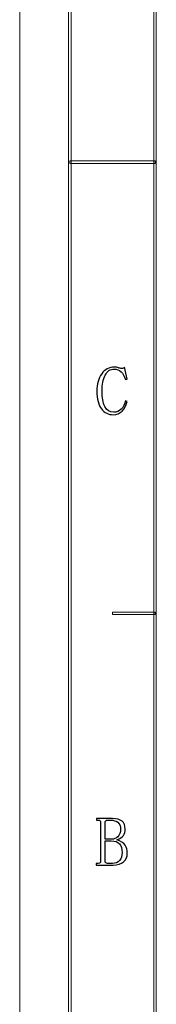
# Model space of a CAD drawing. Header units: millimetres. Extents: x -420 to 420, y -297 to 297.
# Tile 2 of 146: x -420 to -393, y -168 to 28. Entities that reach past the tile are written whole.
import ezdxf

# ---------------------------------------------------------------- set-up
doc = ezdxf.new("R2010")
doc.units = ezdxf.units.MM
doc.header["$MEASUREMENT"] = 0
doc.layers.add('layer 1', color=7, linetype='Continuous')

msp = doc.modelspace()

# ---------------------------------------------------------------- linework, layer by layer
at = {"layer": 'layer 1', "lineweight": 9}
msp.add_open_spline([(-420.4338, -297.3481), (-420.4338, -297.3481), (-420.4338, 296.9891), (-420.4338, 296.9891)], degree=3, dxfattribs=at)
msp.add_open_spline([(-420.4338, -297.3481), (-420.4338, -297.3481), (-420.4338, 296.9891), (-420.4338, 296.9891)], degree=3, dxfattribs=at)
msp.add_open_spline([(-420.4338, -297.3481), (-420.4338, -297.3481), (-420.4338, 296.9891), (-420.4338, 296.9891)], degree=3, dxfattribs=at)
msp.add_open_spline([(-420.4338, -297.3481), (-420.4338, -297.3481), (-420.4338, 296.9891), (-420.4338, 296.9891)], degree=3, dxfattribs=at)
msp.add_open_spline([(-420.4338, -297.3481), (-420.4338, -297.3481), (-420.4338, 296.9891), (-420.4338, 296.9891)], degree=3, dxfattribs=at)
msp.add_open_spline([(-420.4338, -297.3481), (-420.4338, -297.3481), (-420.4338, 296.9891), (-420.4338, 296.9891)], degree=3, dxfattribs=at)
msp.add_open_spline([(-420.4338, -297.3481), (-420.4338, -297.3481), (-420.4338, 296.9891), (-420.4338, 296.9891)], degree=3, dxfattribs=at)
msp.add_open_spline([(-420.4338, -297.3481), (-420.4338, -297.3481), (-420.4338, 296.9891), (-420.4338, 296.9891)], degree=3, dxfattribs=at)
msp.add_open_spline([(-420.4338, -297.3481), (-420.4338, -297.3481), (-420.4338, 296.9891), (-420.4338, 296.9891)], degree=3, dxfattribs=at)
msp.add_open_spline([(-420.4338, -297.3481), (-420.4338, -297.3481), (-420.4338, 296.9891), (-420.4338, 296.9891)], degree=3, dxfattribs=at)
msp.add_open_spline([(-420.4338, -297.3481), (-420.4338, -297.3481), (-420.4338, 296.9891), (-420.4338, 296.9891)], degree=3, dxfattribs=at)
msp.add_open_spline([(-420.4338, -297.3481), (-420.4338, -297.3481), (-420.4338, 296.9891), (-420.4338, 296.9891)], degree=3, dxfattribs=at)
msp.add_open_spline([(-420.4338, -297.3481), (-420.4338, -297.3481), (-420.4338, 296.9891), (-420.4338, 296.9891)], degree=3, dxfattribs=at)
msp.add_open_spline([(-420.4338, -297.3481), (-420.4338, -297.3481), (-420.4338, 296.9891), (-420.4338, 296.9891)], degree=3, dxfattribs=at)
msp.add_open_spline([(-420.4338, -297.3481), (-420.4338, -297.3481), (-420.4338, 296.9891), (-420.4338, 296.9891)], degree=3, dxfattribs=at)
msp.add_open_spline([(-420.4338, -297.3481), (-420.4338, -297.3481), (-420.4338, 296.9891), (-420.4338, 296.9891)], degree=3, dxfattribs=at)
msp.add_open_spline([(-420.4338, -297.3481), (-420.4338, -297.3481), (-420.4338, 296.9891), (-420.4338, 296.9891)], degree=3, dxfattribs=at)
msp.add_open_spline([(-420.4338, -297.3481), (-420.4338, -297.3481), (-420.4338, 296.9891), (-420.4338, 296.9891)], degree=3, dxfattribs=at)
msp.add_open_spline([(-420.4338, -297.3481), (-420.4338, -297.3481), (-420.4338, 296.9891), (-420.4338, 296.9891)], degree=3, dxfattribs=at)
msp.add_open_spline([(-420.4338, -297.3481), (-420.4338, -297.3481), (-420.4338, 296.9891), (-420.4338, 296.9891)], degree=3, dxfattribs=at)
msp.add_open_spline([(-420.4338, -297.3481), (-420.4338, -297.3481), (-420.4338, 296.9891), (-420.4338, 296.9891)], degree=3, dxfattribs=at)
for points in [[(-410.189, -287.3425), (-410.189, -287.3425), (-410.6888, -287.3425), (-410.6888, -287.3425), (-410.6888, -287.3425), (-410.6888, -287.3425), (-410.6888, 286.9833), (-410.6888, 286.9833), (-410.6888, 286.9833), (-410.6888, 286.9833), (-410.189, 286.9833), (-410.189, 286.9833), (-410.189, 286.9833), (-410.189, 286.9833), (-410.189, -287.3425), (-410.189, -287.3425)], [(-393.1978, -270.3329), (-393.1978, -270.3329), (-393.6977, -270.3329), (-393.6977, -270.3329), (-393.6977, -270.3329), (-393.6977, -270.3329), (-393.6977, 269.9737), (-393.6977, 269.9737), (-393.6977, 269.9737), (-393.6977, 269.9737), (-393.1978, 269.9737), (-393.1978, 269.9737), (-393.1978, 269.9737), (-393.1978, 269.9737), (-393.1978, -270.3329), (-393.1978, -270.3329)], [(-410.439, -0.4297), (-410.439, -0.4297), (-410.439, 0.0706), (-410.439, 0.0706), (-410.439, 0.0706), (-410.439, 0.0706), (-393.4478, 0.0706), (-393.4478, 0.0706), (-393.4478, 0.0706), (-393.4478, 0.0706), (-393.4478, -0.4297), (-393.4478, -0.4297), (-393.4478, -0.4297), (-393.4478, -0.4297), (-410.439, -0.4297), (-410.439, -0.4297)], [(-401.9434, -90.4808), (-401.9434, -90.4808), (-401.9434, -89.9805), (-401.9434, -89.9805), (-401.9434, -89.9805), (-401.9434, -89.9805), (-393.4478, -89.9805), (-393.4478, -89.9805), (-393.4478, -89.9805), (-393.4478, -89.9805), (-393.4478, -90.4808), (-393.4478, -90.4808), (-393.4478, -90.4808), (-393.4478, -90.4808), (-401.9434, -90.4808), (-401.9434, -90.4808)]]:
    msp.add_open_spline(points, degree=3, knots=[0, 0, 0, 0, 0.2, 0.2, 0.2, 0.2, 0.4, 0.4, 0.4, 0.4, 0.6, 0.6, 0.6, 0.6, 1, 1, 1, 1], dxfattribs=at)
at = {"layer": 'layer 1'}
for points, knots in [([(-401.7287, -50.5788), (-402.7422, -50.5788), (-403.5448, -50.199), (-404.1418, -49.4392), (-404.1418, -49.4392), (-404.7387, -48.6796), (-405.0372, -47.4845), (-405.0372, -45.8563), (-405.0372, -45.8563), (-405.0372, -44.4806), (-404.7202, -43.341), (-404.0885, -42.4378), (-404.0885, -42.4378), (-403.4547, -41.5322), (-402.5964, -41.0806), (-401.5113, -41.0806), (-401.5113, -41.0806), (-401.2592, -41.0806), (-401.007, -41.1246), (-400.7524, -41.215), (-400.7524, -41.215), (-400.5002, -41.3053), (-400.2827, -41.3515), (-400.1023, -41.3515), (-400.1023, -41.3515), (-399.959, -41.3515), (-399.841, -41.333), (-399.7508, -41.2959), (-399.7508, -41.2959), (-399.6604, -41.2613), (-399.5794, -41.1895), (-399.5054, -41.0806), (-399.5054, -41.0806), (-399.5054, -41.0806), (-399.0172, -43.4685), (-399.0172, -43.4685), (-399.0172, -43.4685), (-399.0172, -43.4685), (-399.3435, -43.5773), (-399.3435, -43.5773), (-399.3435, -43.5773), (-399.561, -42.8895), (-399.8501, -42.3638), (-400.2111, -42.0023), (-400.2111, -42.0023), (-400.572, -41.6411), (-401.0417, -41.4604), (-401.62, -41.4604), (-401.62, -41.4604), (-402.3788, -41.4604), (-402.9666, -41.875), (-403.3831, -42.7088), (-403.3831, -42.7088), (-403.7994, -43.5403), (-404.0077, -44.5731), (-404.0077, -45.803), (-404.0077, -45.803), (-404.0077, -47.1417), (-403.8249, -48.1908), (-403.4639, -48.9506), (-403.4639, -48.9506), (-403.103, -49.7102), (-402.5061, -50.09), (-401.6756, -50.09), (-401.6756, -50.09), (-401.0971, -50.09), (-400.5997, -49.884), (-400.1833, -49.4671), (-400.1833, -49.4671), (-399.7692, -49.0502), (-399.487, -48.4989), (-399.3435, -47.811), (-399.3435, -47.811), (-399.3435, -47.811), (-399.0172, -47.9732), (-399.0172, -47.9732), (-399.0172, -47.9732), (-399.1978, -48.7328), (-399.5332, -49.3581), (-400.0214, -49.8469), (-400.0214, -49.8469), (-400.5096, -50.3355), (-401.0786, -50.5788), (-401.7287, -50.5788)], [0, 0, 0, 0, 0.04545455, 0.04545455, 0.04545455, 0.04545455, 0.09090909, 0.09090909, 0.09090909, 0.09090909, 0.13636364, 0.13636364, 0.13636364, 0.13636364, 0.18181818, 0.18181818, 0.18181818, 0.18181818, 0.22727273, 0.22727273, 0.22727273, 0.22727273, 0.27272727, 0.27272727, 0.27272727, 0.27272727, 0.31818182, 0.31818182, 0.31818182, 0.31818182, 0.36363636, 0.36363636, 0.36363636, 0.36363636, 0.40909091, 0.40909091, 0.40909091, 0.40909091, 0.45454545, 0.45454545, 0.45454545, 0.45454545, 0.5, 0.5, 0.5, 0.5, 0.54545455, 0.54545455, 0.54545455, 0.54545455, 0.59090909, 0.59090909, 0.59090909, 0.59090909, 0.63636364, 0.63636364, 0.63636364, 0.63636364, 0.68181818, 0.68181818, 0.68181818, 0.68181818, 0.72727273, 0.72727273, 0.72727273, 0.72727273, 0.77272727, 0.77272727, 0.77272727, 0.77272727, 0.81818182, 0.81818182, 0.81818182, 0.81818182, 0.86363636, 0.86363636, 0.86363636, 0.86363636, 0.90909091, 0.90909091, 0.90909091, 0.90909091, 1, 1, 1, 1]), ([(-405.2142, -140.4666), (-405.2142, -140.4666), (-405.2142, -140.14), (-405.2142, -140.14), (-405.2142, -140.14), (-405.2142, -140.14), (-404.7793, -140.14), (-404.7793, -140.14), (-404.7793, -140.14), (-404.5989, -140.14), (-404.4717, -140.1053), (-404.3999, -140.0311), (-404.3999, -140.0311), (-404.3282, -139.9594), (-404.2911, -139.8504), (-404.2911, -139.7069), (-404.2911, -139.7069), (-404.2911, -139.7069), (-404.2911, -131.9435), (-404.2911, -131.9435), (-404.2911, -131.9435), (-404.2911, -131.7998), (-404.3282, -131.691), (-404.3999, -131.6193), (-404.3999, -131.6193), (-404.4717, -131.5451), (-404.5989, -131.5103), (-404.7793, -131.5103), (-404.7793, -131.5103), (-404.7793, -131.5103), (-405.1055, -131.5103), (-405.1055, -131.5103), (-405.1055, -131.5103), (-405.1055, -131.5103), (-405.1055, -131.1839), (-405.1055, -131.1839), (-405.1055, -131.1839), (-405.1055, -131.1839), (-401.9591, -131.1839), (-401.9591, -131.1839), (-401.9591, -131.1839), (-401.0916, -131.1839), (-400.4507, -131.3552), (-400.0343, -131.7004), (-400.0343, -131.7004), (-399.6201, -132.0431), (-399.4119, -132.5781), (-399.4119, -133.3007), (-399.4119, -133.3007), (-399.4119, -133.8079), (-399.5207, -134.2247), (-399.7358, -134.5491), (-399.7358, -134.5491), (-399.9533, -134.8755), (-400.4067, -135.1651), (-401.0916, -135.4175), (-401.0916, -135.4175), (-400.261, -135.6724), (-399.7011, -136.0337), (-399.4119, -136.5037), (-399.4119, -136.5037), (-399.1227, -136.974), (-398.9769, -137.4997), (-398.9769, -138.0787), (-398.9769, -138.0787), (-398.9769, -138.8013), (-399.2315, -139.3803), (-399.7358, -139.8158), (-399.7358, -139.8158), (-400.2424, -140.2489), (-400.9296, -140.4666), (-401.7973, -140.4666), (-401.7973, -140.4666), (-401.7973, -140.4666), (-405.2142, -140.4666), (-405.2142, -140.4666)], [0, 0, 0, 0, 0.05, 0.05, 0.05, 0.05, 0.1, 0.1, 0.1, 0.1, 0.15, 0.15, 0.15, 0.15, 0.2, 0.2, 0.2, 0.2, 0.25, 0.25, 0.25, 0.25, 0.3, 0.3, 0.3, 0.3, 0.35, 0.35, 0.35, 0.35, 0.4, 0.4, 0.4, 0.4, 0.45, 0.45, 0.45, 0.45, 0.5, 0.5, 0.5, 0.5, 0.55, 0.55, 0.55, 0.55, 0.6, 0.6, 0.6, 0.6, 0.65, 0.65, 0.65, 0.65, 0.7, 0.7, 0.7, 0.7, 0.75, 0.75, 0.75, 0.75, 0.8, 0.8, 0.8, 0.8, 0.85, 0.85, 0.85, 0.85, 0.9, 0.9, 0.9, 0.9, 1, 1, 1, 1]), ([(-400.3327, -133.3007), (-400.3327, -132.6499), (-400.5131, -132.189), (-400.8765, -131.918), (-400.8765, -131.918), (-401.2374, -131.6447), (-401.7069, -131.5103), (-402.2854, -131.5103), (-402.2854, -131.5103), (-402.2854, -131.5103), (-402.9355, -131.5103), (-402.9355, -131.5103), (-402.9355, -131.5103), (-403.0812, -131.5103), (-403.1992, -131.5451), (-403.2894, -131.6193), (-403.2894, -131.6193), (-403.3795, -131.691), (-403.4235, -131.7998), (-403.4235, -131.9435), (-403.4235, -131.9435), (-403.4235, -131.9435), (-403.4235, -135.3087), (-403.4235, -135.3087), (-403.4235, -135.3087), (-403.4235, -135.3087), (-402.0147, -135.3087), (-402.0147, -135.3087), (-402.0147, -135.3087), (-401.6167, -135.3087), (-401.2374, -135.1465), (-400.8765, -134.8201), (-400.8765, -134.8201), (-400.5131, -134.4957), (-400.3327, -133.9886), (-400.3327, -133.3007)], [0, 0, 0, 0, 0.1, 0.1, 0.1, 0.1, 0.2, 0.2, 0.2, 0.2, 0.3, 0.3, 0.3, 0.3, 0.4, 0.4, 0.4, 0.4, 0.5, 0.5, 0.5, 0.5, 0.6, 0.6, 0.6, 0.6, 0.7, 0.7, 0.7, 0.7, 0.8, 0.8, 0.8, 0.8, 1, 1, 1, 1]), ([(-401.9591, -140.14), (-401.346, -140.14), (-400.8672, -139.9501), (-400.5223, -139.5702), (-400.5223, -139.5702), (-400.18, -139.1904), (-400.0088, -138.6578), (-400.0088, -137.9699), (-400.0088, -137.9699), (-400.0088, -137.1731), (-400.1893, -136.5848), (-400.5502, -136.205), (-400.5502, -136.205), (-400.911, -135.8252), (-401.4547, -135.6353), (-402.1767, -135.6353), (-402.1767, -135.6353), (-402.1767, -135.6353), (-403.4235, -135.6353), (-403.4235, -135.6353), (-403.4235, -135.6353), (-403.4235, -135.6353), (-403.4235, -139.7069), (-403.4235, -139.7069), (-403.4235, -139.7069), (-403.4235, -139.8504), (-403.3795, -139.9594), (-403.2894, -140.0311), (-403.2894, -140.0311), (-403.1992, -140.1053), (-403.0812, -140.14), (-402.9355, -140.14), (-402.9355, -140.14), (-402.9355, -140.14), (-401.9591, -140.14), (-401.9591, -140.14)], [0, 0, 0, 0, 0.1, 0.1, 0.1, 0.1, 0.2, 0.2, 0.2, 0.2, 0.3, 0.3, 0.3, 0.3, 0.4, 0.4, 0.4, 0.4, 0.5, 0.5, 0.5, 0.5, 0.6, 0.6, 0.6, 0.6, 0.7, 0.7, 0.7, 0.7, 0.8, 0.8, 0.8, 0.8, 1, 1, 1, 1])]:
    msp.add_open_spline(points, degree=3, knots=knots, dxfattribs=at)

doc.saveas('drawing.dxf')
